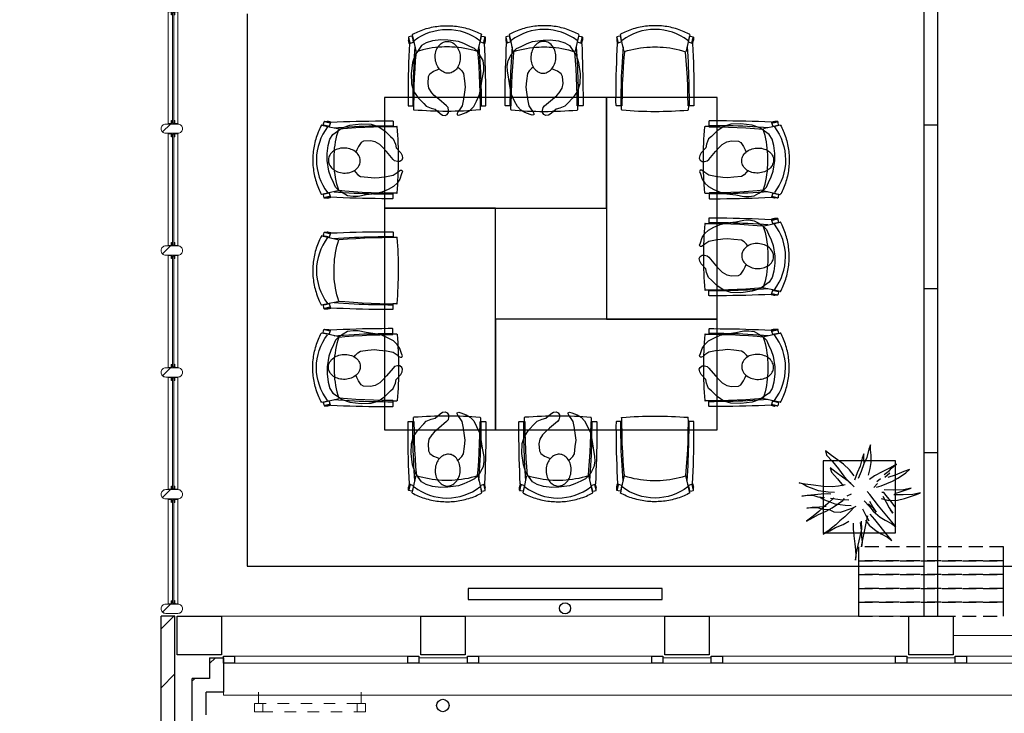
# Model space of a CAD drawing. Header units: millimetres. Extents: x 274611 to 749520, y 175257 to 298905.
# Tile 206 of 251: x 684871 to 691975, y 222577 to 227586. Entities that reach past the tile are written whole.
import ezdxf

# ---------------------------------------------------------------- set-up
doc = ezdxf.new("R2010")
doc.units = ezdxf.units.MM
doc.header["$LTSCALE"] = 400
doc.header["$PDMODE"] = 1
doc.header["$PDSIZE"] = 15
doc.linetypes.add('HIDDEN', pattern=[0.375, 0.25, -0.125])
doc.linetypes.add('STYLE_01', pattern=[0.416641, 0.208282, -0.208359])
for name, color, linetype in [('-ve', 2, 'HIDDEN'), ('co1-1-n-1-0-8_ip0', 7, 'Continuous'), ('inlay', 6, 'Continuous'), ('inr', 4, 'Continuous'), ('plant', 114, 'Continuous'), ('plat', 5, 'Continuous'), ('symbol', 1, 'Continuous'), ('timmerwerk-ge', 150, 'Continuous'), ('timmerwerk-ve', 8, 'HIDDEN')]:
    doc.layers.add(name, color=color, linetype=linetype)
for name, color, linetype, lineweight in [('Buitenkozijnen', 140, 'Continuous', 15), ('mat-baksteen', 5, 'Continuous', 25), ('mat-beton (ihwg)', 5, 'Continuous', 25), ('mat-glas-hor', 5, 'Continuous', 15), ('mat-kalkzandsteen', 5, 'Continuous', 25), ('mat-naaldhout', 140, 'Continuous', 15), ('None', 7, 'Continuous', 9)]:
    doc.layers.add(name, color=color, linetype=linetype, lineweight=lineweight)

# ---------------------------------------------------------------- blocks, each defined once
blk = doc.blocks.new('*X2162')
at = {"layer": 'None', "lineweight": 5}
blk.add_line((-922.4, 1906), (-880.4, 1948), dxfattribs=at)
blk = doc.blocks.new('*U2163')
at = {"layer": 'mat-glas-hor', "color": 140, "lineweight": 15}
blk.add_lwpolyline([(-919.9, 694.2), (-919.9, 1894.3), (-907.9, 1894.3), (-907.9, 694.2)], close=True, dxfattribs=at)
at = {"layer": 'mat-naaldhout', "color": 140, "linetype": 'Continuous', "lineweight": 15}
for points in [[(-905.4, 1906), (-905.4, 1881), (-880.4, 1881), (-880.4, 2015), (-947.4, 2015), (-947.4, 1906)], [(-905.4, 688.9), (-905.4, 713.9), (-880.4, 713.9), (-880.4, 579.9), (-947.4, 579.9), (-947.4, 688.9)]]:
    blk.add_lwpolyline(points, close=True, dxfattribs=at)
at = {"layer": 'None', "color": 43, "linetype": 'Continuous', "lineweight": 9}
for p, q in [((-2033.9, 915), (-933.9, 915)), ((206.1, 915), (-893.9, 915))]:
    blk.add_line(p, q, dxfattribs=at)
at = {"layer": 'None', "color": 8, "lineweight": 5}
blk.add_lwpolyline([(-880.4, 2015), (-947.4, 2015), (-947.4, 688.9), (-880.4, 688.9)], close=True, dxfattribs=at)
at = {"layer": 'None', "color": 43, "linetype": 'Continuous', "lineweight": 9}
for centre, radius, start, end in [((-933.9, 915), 1100, 90, 180), ((-893.9, 915), 1100, 0, 90), ((-933.9, 915), 335.4, 180, 270), ((-893.9, 915), 335.4, 270, 0)]:
    blk.add_arc(centre, radius, start, end, dxfattribs=at)
at = {"layer": 'mat-naaldhout', "color": 140}
blk.add_blockref('*X2162', (0, 0), dxfattribs=at)
blk = doc.blocks.new('*X47')
at = {"layer": 'None', "lineweight": 5}
blk.add_line((-23.7, -23.7), (33.5, 33.5), dxfattribs=at)
blk = doc.blocks.new('houten stijl 67 x 114')
at = {"layer": 'mat-naaldhout', "color": 140, "linetype": 'Continuous', "lineweight": 15, "flags": 128}
blk.add_lwpolyline([(33.5, 0), (33.5, 0, -0.414214), (0, -33.5), (0, -33.5, -0.414214), (-33.5, 0), (-33.5, 88), (-33.5, 88, -0.414214), (0, 121.5), (0, 121.5, -0.414214), (33.5, 88)], format="xyb", close=True, dxfattribs=at)
at = {"layer": 'mat-naaldhout', "color": 140}
blk.add_blockref('*X47', (0, 0), dxfattribs=at)
blk = doc.blocks.new('binnenpui 880 h.o.h.')
at = {"layer": 'mat-glas-hor', "color": 8, "lineweight": 5}
blk.add_lwpolyline([(18, -33.5), (88, -33.5), (88, -846.5), (18, -846.5)], close=True, dxfattribs=at)
at = {"layer": 'mat-glas-hor', "color": 140, "lineweight": 15}
blk.add_lwpolyline([(48, -40), (58, -40), (58, -840), (48, -840)], close=True, dxfattribs=at)
at = {"layer": 'mat-naaldhout', "color": 140, "linetype": 'Continuous', "lineweight": 15, "flags": 128}
for points in [[(42.7, -33.5), (17.7, -33.5), (17.7, -34.5, 0.414214), (19.7, -36.5), (36.2, -36.5, -0.414214), (39.7, -40), (39.7, -56.5, 0.414214), (41.7, -58.5), (42.7, -58.5)], [(63.3, -33.5), (88.3, -33.5), (88.3, -34.5, -0.414214), (86.3, -36.5), (69.8, -36.5, 0.414214), (66.3, -40), (66.3, -56.5, -0.414214), (64.3, -58.5), (63.3, -58.5)], [(42.7, -846.5), (17.7, -846.5), (17.7, -845.5, -0.414214), (19.7, -843.5), (36.2, -843.5, 0.414214), (39.7, -840), (39.7, -823.5, -0.414214), (41.7, -821.5), (42.7, -821.5)], [(63.3, -846.5), (88.3, -846.5), (88.3, -845.5, 0.414214), (86.3, -843.5), (69.8, -843.5, -0.414214), (66.3, -840), (66.3, -823.5, 0.414214), (64.3, -821.5), (63.3, -821.5)]]:
    blk.add_lwpolyline(points, format="xyb", close=True, dxfattribs=at)
at = {"layer": 'None', "color": 7, "rotation": 270}
for p in [(0, 0), (0, -880)]:
    blk.add_blockref('houten stijl 67 x 114', p, dxfattribs=at)
blk = doc.blocks.new('*U2164')
at = {"layer": 'mat-glas-hor', "color": 8, "lineweight": 5}
blk.add_lwpolyline([(-962.4, 2093.1), (-892.4, 2093.1), (-892.4, 2713), (-962.4, 2713)], close=True, dxfattribs=at)
at = {"layer": 'mat-glas-hor', "color": 140, "lineweight": 15}
blk.add_lwpolyline([(-932.4, 2099.6), (-922.4, 2099.6), (-922.4, 2706.5), (-932.4, 2706.5)], close=True, dxfattribs=at)
at = {"layer": 'mat-naaldhout', "color": 140, "linetype": 'Continuous', "lineweight": 15, "flags": 128}
for points in [[(-937.7, 2713), (-962.7, 2713), (-962.7, 2712, 0.414214), (-960.7, 2710), (-944.2, 2710, -0.414214), (-940.7, 2706.5), (-940.7, 2690, 0.414214), (-938.7, 2688), (-937.7, 2688)], [(-917.2, 2713), (-892.2, 2713), (-892.2, 2712, -0.414214), (-894.2, 2710), (-910.7, 2710, 0.414214), (-914.2, 2706.5), (-914.2, 2690, -0.414214), (-916.2, 2688), (-917.2, 2688)], [(-937.7, 2093.1), (-962.7, 2093.1), (-962.7, 2094.1, -0.414214), (-960.7, 2096.1), (-944.2, 2096.1, 0.414214), (-940.7, 2099.6), (-940.7, 2116.1, -0.414214), (-938.7, 2118.1), (-937.7, 2118.1)], [(-917.2, 2093.1), (-892.2, 2093.1), (-892.2, 2094.1, 0.414214), (-894.2, 2096.1), (-910.7, 2096.1, -0.414214), (-914.2, 2099.6), (-914.2, 2116.1, 0.414214), (-916.2, 2118.1), (-917.2, 2118.1)]]:
    blk.add_lwpolyline(points, format="xyb", close=True, dxfattribs=at)
at = {"layer": 'None', "color": 7, "xscale": -1, "rotation": 270}
for p in [(-980.4, 2746.5), (-980.4, 2059.6)]:
    blk.add_blockref('houten stijl 67 x 114', p, dxfattribs=at)
blk = doc.blocks.new('*U2165')
at = {"layer": 'mat-glas-hor', "color": 8, "lineweight": 5}
blk.add_lwpolyline([(-962.4, -4653), (-892.4, -4653), (-892.4, -3893.5), (-962.4, -3893.5)], close=True, dxfattribs=at)
at = {"layer": 'mat-glas-hor', "color": 140, "lineweight": 15}
blk.add_lwpolyline([(-932.4, -4646.5), (-922.4, -4646.5), (-922.4, -3900), (-932.4, -3900)], close=True, dxfattribs=at)
at = {"layer": 'mat-naaldhout', "color": 140, "linetype": 'Continuous', "lineweight": 15, "flags": 128}
for points in [[(-937.7, -3893.5), (-962.7, -3893.5), (-962.7, -3894.5, 0.414214), (-960.7, -3896.5), (-944.2, -3896.5, -0.414214), (-940.7, -3900), (-940.7, -3916.5, 0.414214), (-938.7, -3918.5), (-937.7, -3918.5)], [(-917.2, -3893.5), (-892.2, -3893.5), (-892.2, -3894.5, -0.414214), (-894.2, -3896.5), (-910.7, -3896.5, 0.414214), (-914.2, -3900), (-914.2, -3916.5, -0.414214), (-916.2, -3918.5), (-917.2, -3918.5)], [(-937.7, -4653), (-962.7, -4653), (-962.7, -4652, -0.414214), (-960.7, -4650), (-944.2, -4650, 0.414214), (-940.7, -4646.5), (-940.7, -4630, -0.414214), (-938.7, -4628), (-937.7, -4628)], [(-917.2, -4653), (-892.2, -4653), (-892.2, -4652, 0.414214), (-894.2, -4650), (-910.7, -4650, -0.414214), (-914.2, -4646.5), (-914.2, -4630, 0.414214), (-916.2, -4628), (-917.2, -4628)]]:
    blk.add_lwpolyline(points, format="xyb", close=True, dxfattribs=at)
at = {"layer": 'None', "color": 7, "xscale": -1, "rotation": 270}
for p in [(-980.4, -3860), (-980.4, -4686.5)]:
    blk.add_blockref('houten stijl 67 x 114', p, dxfattribs=at)
blk = doc.blocks.new('*U2166')
at = {"layer": 'None', "color": 7}
for name in ['*U2164', '*U2163', '*U2165']:
    blk.add_blockref(name, (0, 0), dxfattribs=at)
at = {"layer": 'None', "color": 7, "xscale": -1, "rotation": 180}
for p in [(-980.4, -340), (-980.4, -1220), (-980.4, -2100), (-980.4, -2980), (-980.4, -3860)]:
    blk.add_blockref('binnenpui 880 h.o.h.', p, dxfattribs=at)
blk = doc.blocks.new('Gevelpui best 1410 beton (2D)')
at = {"layer": 'Buitenkozijnen', "lineweight": 15}
for p, q in [((-260, 0), (-260, -1410)), ((-260, 0), (-210, 0)), ((-210, 0), (-210, -1410)), ((-260, -1410), (-210, -1410))]:
    blk.add_line(p, q, dxfattribs=at)
at = {"layer": 'Buitenkozijnen', "color": 92, "lineweight": 25}
for points in [[(-260, 0), (-210, 0), (-210, -80), (-260, -80)], [(-260, -1330), (-210, -1330), (-210, -1410), (-260, -1410)]]:
    blk.add_lwpolyline(points, close=True, dxfattribs=at)
at = {"layer": 'None', "color": 43, "linetype": 'Continuous', "lineweight": 9}
blk.add_line((-550, 15), (-550, -1425), dxfattribs=at)
blk = doc.blocks.new('Gevelpui best 1410 (2D)')
at = {"layer": 'Buitenkozijnen', "lineweight": 15}
for p, q in [((-260, 0), (-260, -1410)), ((-260, 0), (-210, 0)), ((-210, 0), (-210, -1410)), ((-260, -1410), (-210, -1410))]:
    blk.add_line(p, q, dxfattribs=at)
at = {"layer": 'Buitenkozijnen', "color": 92, "lineweight": 25}
for points in [[(-260, 0), (-210, 0), (-210, -80), (-260, -80)], [(-260, -1330), (-210, -1330), (-210, -1410), (-260, -1410)]]:
    blk.add_lwpolyline(points, close=True, dxfattribs=at)
at = {"layer": 'None', "color": 43, "linetype": 'Continuous', "lineweight": 9}
blk.add_line((-410, 15), (-410, -1425), dxfattribs=at)
blk = doc.blocks.new('*X2309')
at = {"layer": 'None', "lineweight": 9}
blk.add_line((-788.9, -5208), (-780, -5199), dxfattribs=at)
blk = doc.blocks.new('*X2310')
at = {"layer": 'None', "lineweight": 9}
blk.add_line((-663.9, -5083), (-621, -5040), dxfattribs=at)
blk = doc.blocks.new('*X2311')
at = {"layer": 'None', "lineweight": 9}
blk.add_line((-780, -5199), (-771, -5190), dxfattribs=at)
blk = doc.blocks.new('*X2312')
at = {"layer": 'None', "lineweight": 9}
for p, q in [((-1013.9, -4832.3), (-921.6, -4740)), ((-1013.9, -5256.6), (-913.9, -5156.6))]:
    blk.add_line(p, q, dxfattribs=at)
blk = doc.blocks.new('Kolom 280x320')
at = {"layer": 'mat-beton (ihwg)', "lineweight": 25}
blk.add_lwpolyline([(-300, 160), (-20, 160), (-20, -160), (-300, -160)], close=True, dxfattribs=at)
at = {"layer": 'None', "color": 92, "linetype": 'Continuous', "lineweight": 5}
blk.add_point((0, 0), dxfattribs=at)
blk = doc.blocks.new('*U2506')
at = {"layer": 'None', "color": 140, "linetype": 'STYLE_01', "lineweight": 15}
for p, q in [((-310, -5370), (-310, -5290)), ((430, -5370), (430, -5290))]:
    blk.add_line(p, q, dxfattribs=at)
for points in [[(-340, -5370), (460, -5370), (460, -5430), (-340, -5430)], [(-340, -5370), (-280, -5370), (-280, -5430), (-340, -5430)], [(400, -5370), (460, -5370), (460, -5430), (400, -5430)]]:
    blk.add_lwpolyline(points, close=True, dxfattribs=at)
blk = doc.blocks.new('SYMB-PS01_B2')
blk.add_lwpolyline([(58.6, 67.4), (69.9, 77.8), (86, 96.6), (96.2, 116.4), (97.7, 170.3), (98.9, 217.4), (92.2, 250.7), (80.6, 302.7), (67.2, 348.9), (45.4, 376.3), (34.1, 387.9), (26.6, 400.2), (25.8, 409.6), (35.8, 414.1), (52.2, 410), (91.1, 399.8), (121.7, 384.5), (148.5, 360), (172.8, 323.3), (197.5, 278.9), (212.1, 231.9), (226.3, 168.8), (242.3, 111.1), (246.7, 76.3), (243.8, 35.7), (228.6, 1.8), (211, -31.7), (189.9, -56.4), (157.6, -74.3), (117.4, -97.9), (79.2, -115.8), (3.3, -132.4), (-46.9, -138.2), (-106.7, -136.4), (-153.5, -126.6), (-188.7, -109.6), (-215.4, -77.6), (-241.3, -46.4), (-264.4, 7.1), (-281.7, 87.7), (-285.3, 159.4), (-274.4, 212.1), (-245.6, 262.8), (-208.8, 307.7), (-193.1, 328.9), (-157.4, 347.2), (-130.7, 355.4), (-98.1, 391.1), (-80.1, 403.4), (-61.1, 407.8), (-46.6, 401.9), (-35.3, 388.5), (-34.1, 373.2), (-36.8, 351.9), (-46.2, 340), (-98.7, 286.6), (-128.1, 256.2), (-144.3, 235.4), (-162, 200.8), (-165.4, 167), (-158.2, 116.6), (-147, 99), (-118, 82.3), (-92.6, 73.9), (-75.3, 68.1)])
blk.add_lwpolyline([(-98.1, -12.2, 0.078796), (-89.7, -57.2, 0.088041), (-69.3, -92.8, 0.105312), (-38.1, -117.4, 0.121926), (-4.5, -124.7, 0.121926), (28.7, -115.5, 0.105312), (58.5, -89.2, 0.088041), (76.7, -52.4, 0.078796), (82.6, -7.1, 0.078796), (74.1, 37.9, 0.088041), (53.8, 73.5, 0.105312), (22.6, 98.1, 0.121926), (-11.1, 105.4, 0.121926), (-44.2, 96.2, 0.105312), (-74, 69.9, 0.088041), (-92.2, 33.1, 0.078796)], format="xyb", close=True)
blk = doc.blocks.new('co1-1-n-1-0-8_b2')
at = {"linetype": 'Continuous'}
for p, q in [((-240.9, -40), (-240.8, -12)), ((240.8, -12), (240.9, -40)), ((-271.1, -489.2), (-271.1, -489.2)), ((-241.1, -513.2), (-224.9, -438.4)), ((-224.9, -438.4), (-223.6, -432.5)), ((223.6, -432.5), (224.9, -438.4)), ((224.9, -438.4), (241.1, -513.2)), ((271.1, -489.2), (271.1, -489.2)), ((-276.2, -535.9), (-276.8, -514.6)), ((-250, -554.2), (-241.1, -513.2)), ((241.1, -513.2), (250, -554.2)), ((249.3, -541.5), (249.3, -541.8)), ((276.2, -535.9), (276.8, -514.6))]:
    blk.add_line(p, q, dxfattribs=at)
at = {"linetype": 'Continuous', "flags": 128}
for points in [[(-271.1, -489.2), (-273.2, -443.6), (-275, -397.8), (-276.6, -351.9), (-278, -305.9), (-279.1, -259.7), (-280, -213.5), (-280.6, -167.1), (-281, -120.8), (-281.1, -74.4), (-281, -42.5, -0.413754), (-278.5, -40), (-241.1, -40, -0.411281), (-238.6, -42.5), (-237.8, -117.5), (-236.2, -180.8), (-233.7, -244), (-230.1, -307.2), (-225.8, -368.1), (-220.6, -429)], [(220.6, -429), (224.3, -387.5), (229, -324.4), (232.8, -261.2), (235.6, -198), (237.5, -134.7), (238.8, -42.5, -0.410009), (241.3, -40), (278.5, -40, -0.413754), (281, -42.5), (281.1, -74.4), (281, -120.8), (280.6, -167.1), (280, -213.5), (279.1, -259.7), (278, -305.9), (276.6, -351.9), (275, -397.8), (273.2, -443.6), (271.1, -489.2)]]:
    blk.add_lwpolyline(points, format="xyb", dxfattribs=at)
for points in [[(-230.7, -465.1), (-233.2, -433.7), (-235.8, -395.6), (-238.1, -357.3), (-240.1, -319), (-241.6, -284.6), (-242.9, -250.3), (-244, -215.8), (-244.8, -181.3), (-245.4, -146.6), (-245.8, -112), (-246.1, -77.2), (-246.2, -42.5)], [(230.7, -465.1), (233.2, -433.7), (235.8, -395.6), (238.1, -357.3), (240.1, -319), (241.6, -284.6), (242.9, -250.3), (244, -215.8), (244.8, -181.3), (245.4, -146.6), (245.8, -112), (246.1, -77.2), (246.2, -42.5)], [(-271.1, -487.9), (-271.8, -491.3), (-272.8, -495.6), (-273.7, -500), (-274, -501.3), (-274.3, -502.6), (-274.5, -503.9), (-274.9, -505.4), (-275.3, -507.3), (-275.8, -509.5), (-276.3, -512.2), (-276.7, -513.9)], [(-269.4, -491.4), (-262.6, -493.7), (-247.5, -498.5), (-238.5, -501.2)], [(0, -465.5), (-18.1, -465.2), (-36.1, -464.6), (-59.3, -463.1), (-82.5, -460.9), (-105.6, -457.9), (-128.5, -454.2), (-151.9, -449.7), (-175, -444.4), (-197.9, -438.3), (-220.5, -431.4)], [(220.5, -431.4), (198.1, -438.3), (175.3, -444.3), (152.1, -449.7), (128.5, -454.2), (105.7, -457.9), (82.8, -460.8), (59.5, -463.1), (36.1, -464.6), (18.1, -465.2), (0, -465.5)], [(238.5, -501.2), (241.1, -500.5), (255.1, -496.1), (269.2, -491.5), (269.4, -491.5)], [(276.7, -513.9), (276.3, -512.1), (275.7, -509.4), (275.2, -507.1), (274.8, -505.1), (274.5, -503.6), (274.2, -502.3), (273.9, -500.9), (273.1, -497.2), (272.3, -493.6), (271.1, -487.9)], [(-276.7, -513.9), (-276.8, -514.2), (-276.8, -514.6)], [(-251.6, -543), (-266, -539.8), (-274.6, -537.9)], [(-248.7, -557), (-241.7, -560.6), (-230.9, -566), (-220.5, -570.8), (-209.7, -575.6), (-197.7, -580.6), (-185.6, -585.3), (-173.3, -589.7), (-161, -593.7), (-148.6, -597.5), (-136.1, -601), (-123.5, -604.2), (-110.8, -607), (-98.1, -609.6), (-85.4, -611.8), (-72.6, -613.8), (-59.7, -615.4), (-46.8, -616.7), (-33.9, -617.7), (-22.6, -618.2), (-10.7, -618.6), (0, -618.7)], [(0, -618.7), (7.7, -618.6), (19.8, -618.3), (31.2, -617.8), (42.9, -617), (55.8, -615.8), (68.7, -614.3), (81.5, -612.4), (94.3, -610.3), (107, -607.8), (119.7, -605.1), (132.3, -602), (144.8, -598.6), (157.2, -594.9), (169.5, -590.9), (181.8, -586.7), (194, -582.1), (206, -577.2), (217.9, -572), (228.2, -567.2), (238.9, -562), (248.7, -557)], [(251.6, -543), (266, -539.8), (274.6, -537.9)], [(276.7, -513.9), (276.8, -514.2), (276.8, -514.6)]]:
    blk.add_lwpolyline(points, dxfattribs=at)
blk.add_arc((0, -2996), 2996, 85.43354, 94.56646)
at = {"linetype": 'Continuous'}
for centre, radius, start, end in [((-238.3, -12), 2.5, 94.56646, 179.48074), ((238.3, -12), 2.5, 0.51926, 85.43354), ((-268.6, -489.1), 2.5, 182.80576, 251.21272), ((268.6, -489.1), 2.5, 288.78728, 357.19424), ((-274.2, -535.9), 2.02, 180.49767, 256.30763), ((-251.3, -541), 2.06, 259.07727, 349.1575), ((-247.5, -554.8), 2.5, 167.79098, 242.16084), ((0.2, -200.9), 391.2, 232.63547, 269.9709), ((-0.2, -200.9), 391.2, 270.03074, 307.36288), ((247.5, -554.8), 2.5, 297.83916, 12.20902), ((251.3, -541), 2.06, 190.8425, 280.92273), ((274.2, -535.9), 2.02, 283.69237, 359.50233)]:
    blk.add_arc(centre, radius, start, end, dxfattribs=at)
for points, knots in [([(-265.1, -493), (-265.4, -494.2), (-265.6, -495.3), (-266.2, -497.7), (-266.4, -498.8), (-267, -501.3), (-267.3, -502.6), (-268.1, -505.7), (-268.5, -507.6), (-269.5, -511.5), (-269.9, -513.5), (-271, -517.8), (-271.5, -520.1), (-272.5, -524), (-272.9, -525.6), (-273.7, -528.8), (-274.1, -530.5), (-274.8, -533.4), (-275.1, -534.7), (-275.4, -535.9)], [0, 0, 0, 0, 0.1046264, 0.1046264, 0.2041971, 0.2041971, 0.3037678, 0.3037678, 0.4397222, 0.4397222, 0.5756766, 0.5756766, 0.7177927, 0.7177927, 0.8100398, 0.8100398, 0.902287, 0.902287, 0.9702722, 0.9702722, 0.9702722, 0.9702722]), ([(265.1, -493), (265.4, -494.1), (265.6, -495.3), (266.2, -497.6), (266.4, -498.8), (267, -501.3), (267.3, -502.5), (268.1, -505.7), (268.5, -507.6), (269.5, -511.5), (269.9, -513.5), (271, -517.8), (271.5, -520.1), (272.5, -524), (272.9, -525.6), (273.7, -528.8), (274.1, -530.5), (274.8, -533.4), (275.1, -534.7), (275.4, -535.9)], [0, 0, 0, 0, 0.1047297, 0.1047297, 0.2042741, 0.2042741, 0.3038185, 0.3038185, 0.4398435, 0.4398435, 0.5758684, 0.5758684, 0.7177557, 0.7177557, 0.8100315, 0.8100315, 0.9023074, 0.9023074, 0.9702936, 0.9702936, 0.9702936, 0.9702936]), ([(-240.4, -500.6), (-240.5, -501), (-241.1, -503.7), (-242.4, -509.8), (-244.4, -519.1), (-246.7, -529.5), (-248.3, -537.3), (-249.2, -541.4)], [0, 0, 0, 0, 0.035243, 0.2774915, 0.5197864, 0.7622544, 1, 1, 1, 1]), ([(240.4, -500.7), (240.5, -501), (241.1, -503.7), (242.4, -509.8), (244.4, -519.1), (246.7, -529.5), (248.4, -537.3), (249.2, -541.2)], [0, 0, 0, 0, 0.034208, 0.276552, 0.518943, 0.761507, 1, 1, 1, 1])]:
    blk.add_open_spline(points, degree=3, knots=knots, dxfattribs=at)
at = {"layer": 'co1-1-n-1-0-8_ip0'}
blk.add_point((0, 0), dxfattribs=at)
blk = doc.blocks.new('boom nieuw 01')
at = {"layer": 'plant', "extrusion": (0, -4.44089e-16, -1)}
for p, q in [((-573.8, 694.3), (-627.3, 736.9)), ((-627.3, 736.9), (-616.4, 698.2)), ((-573.8, 694.3), (-627.3, 736.9)), ((-627.3, 736.9), (-616.4, 698.2)), ((-284.5, 709.5), (-297.8, 669.9)), ((-284.5, 665.3), (-284.5, 709.5)), ((-238, 749.2), (-256.6, 677.1)), ((-238, 749.2), (-256.6, 677.1)), ((-224.7, 788.7), (-238, 749.2)), ((-224.7, 788.7), (-238, 749.2)), ((-224.7, 744.5), (-224.7, 788.7)), ((-224.7, 744.5), (-224.7, 788.7)), ((-219.3, 695.7), (-224.7, 744.5)), ((-219.3, 695.7), (-224.7, 744.5)), ((-616.4, 698.2), (-563.7, 639.2)), ((-616.4, 698.2), (-563.7, 639.2)), ((-518.7, 654), (-573.8, 694.3)), ((-518.7, 654), (-573.8, 694.3)), ((-563.7, 639.2), (-510.2, 574.1)), ((-563.7, 639.2), (-510.2, 574.1)), ((-466.7, 617.5), (-518.7, 654)), ((-466.7, 617.5), (-518.7, 654)), ((-412.5, 564.8), (-466.7, 617.5)), ((-412.5, 564.8), (-466.7, 617.5)), ((-297.8, 669.9), (-316.4, 597.8)), ((-284.5, 618.9), (-308.5, 551.4)), ((-284.5, 618.9), (-308.5, 551.4)), ((-256.6, 677.1), (-284.5, 618.9)), ((-256.6, 677.1), (-284.5, 618.9)), ((-279.1, 616.4), (-284.5, 665.3)), ((-227.1, 576.3), (-218.5, 629.8)), ((-227.1, 576.3), (-218.5, 629.8)), ((-218.5, 629.8), (-219.3, 695.7)), ((-218.5, 629.8), (-219.3, 695.7)), ((-530.6, 541.3), (-584.1, 583.9)), ((-584.1, 583.9), (-573.3, 545.2)), ((-530.6, 541.3), (-584.1, 583.9)), ((-584.1, 583.9), (-573.3, 545.2)), ((-573.3, 545.2), (-520.5, 486.2)), ((-573.3, 545.2), (-520.5, 486.2)), ((-475.6, 501), (-530.6, 541.3)), ((-475.6, 501), (-530.6, 541.3)), ((-510.2, 574.1), (-462.9, 509.7)), ((-510.2, 574.1), (-462.9, 509.7)), ((-369, 511.3), (-412.5, 564.8)), ((-369, 511.3), (-412.5, 564.8)), ((-344.3, 539.7), (-368.3, 472.2)), ((-316.4, 597.8), (-344.3, 539.7)), ((-308.5, 551.4), (-333.3, 487.8)), ((-308.5, 551.4), (-333.3, 487.8)), ((-242.6, 518.9), (-227.1, 576.3)), ((-242.6, 518.9), (-227.1, 576.3)), ((-119.3, 547.6), (-186.8, 511.1)), ((-55, 579.3), (-119.3, 547.6)), ((-55, 579.3), (-119.3, 547.6)), ((-101.5, 523.5), (-55, 560)), ((-101.5, 523.5), (-55, 560)), ((-95.3, 500.1), (-50.4, 537.3)), ((9.4, 616.6), (-55, 579.3)), ((9.4, 616.6), (-55, 579.3)), ((-55, 560), (-35.5, 579.3)), ((-55, 560), (-35.5, 579.3)), ((-35.5, 579.3), (9.4, 616.6)), ((-35.5, 579.3), (9.4, 616.6)), ((73, 551.4), (-3.8, 516.5)), ((73, 551.4), (-3.8, 516.5)), ((61.4, 516.5), (91.6, 539)), ((61.4, 516.5), (91.6, 539)), ((125.7, 568.5), (73, 551.4)), ((125.7, 568.5), (73, 551.4)), ((91.6, 539), (125.7, 568.5)), ((91.6, 539), (125.7, 568.5)), ((-830.8, 440.5), (-863.4, 450.5)), ((-863.4, 450.5), (-807.5, 440.5)), ((-830.8, 440.5), (-863.4, 450.5)), ((-863.4, 450.5), (-807.5, 440.5)), ((-520.5, 486.2), (-467, 421.1)), ((-520.5, 486.2), (-467, 421.1)), ((-423.6, 464.5), (-475.6, 501)), ((-423.6, 464.5), (-475.6, 501)), ((-462.9, 509.7), (-423.3, 465.5)), ((-462.9, 509.7), (-423.3, 465.5)), ((-369.3, 411.8), (-423.6, 464.5)), ((-369.3, 411.8), (-423.6, 464.5)), ((-423.3, 465.5), (-397, 443.8)), ((-423.3, 465.5), (-397, 443.8)), ((-186.8, 511.1), (-234.1, 478.6)), ((-186.8, 511.1), (-234.1, 478.6)), ((-195.4, 408.6), (-161.3, 444.2)), ((-167.4, 459.9), (-135.6, 487.8)), ((-167.4, 459.9), (-135.6, 487.8)), ((-127.8, 423.5), (-78.2, 442.9)), ((-127.8, 423.5), (-78.2, 442.9)), ((-78.2, 442.9), (-25.5, 463.8)), ((-78.2, 442.9), (-25.5, 463.8)), ((-3.8, 516.5), (-69.7, 496.4)), ((-3.8, 516.5), (-69.7, 496.4)), ((-25.5, 463.8), (19.5, 490.2)), ((-25.5, 463.8), (19.5, 490.2)), ((19.5, 490.2), (61.4, 516.5)), ((19.5, 490.2), (61.4, 516.5)), ((-792.8, 417.2), (-830.8, 440.5)), ((-792.8, 417.2), (-830.8, 440.5)), ((-807.5, 440.5), (-733.1, 431.9)), ((-807.5, 440.5), (-733.1, 431.9)), ((-750.9, 400.1), (-792.8, 417.2)), ((-750.9, 400.1), (-792.8, 417.2)), ((-690.5, 378.4), (-750.9, 400.1)), ((-690.5, 378.4), (-750.9, 400.1)), ((-733.1, 431.9), (-646.2, 418.7)), ((-733.1, 431.9), (-646.2, 418.7)), ((-601.3, 365.2), (-690.5, 378.4)), ((-601.3, 365.2), (-690.5, 378.4)), ((-665.3, 349.3), (-612.6, 352.4)), ((-665.3, 349.3), (-612.6, 352.4)), ((-646.2, 418.7), (-567.1, 414.8)), ((-646.2, 418.7), (-567.1, 414.8)), ((-612.6, 352.4), (-577.7, 349.3)), ((-612.6, 352.4), (-577.7, 349.3)), ((-547, 362.1), (-601.3, 365.2)), ((-547, 362.1), (-601.3, 365.2)), ((-567.1, 414.8), (-509.8, 422.6)), ((-567.1, 414.8), (-509.8, 422.6)), ((-509.8, 422.6), (-450.9, 434.3)), ((-509.8, 422.6), (-450.9, 434.3)), ((-231.2, 344.3), (-253.6, 370.7)), ((-231.2, 344.3), (-253.6, 370.7)), ((-169.7, 409.6), (-127.8, 423.5)), ((-169.7, 409.6), (-127.8, 423.5)), ((-105.3, 362.3), (-122.3, 363.9)), ((-105.3, 362.3), (-122.3, 363.9)), ((-82.8, 335.9), (-105.3, 362.3)), ((-82.8, 335.9), (-105.3, 362.3)), ((-14.8, 384.6), (-100.1, 386.9)), ((-14.8, 384.6), (-100.1, 386.9)), ((70.5, 387.7), (-14.8, 384.6)), ((70.5, 387.7), (-14.8, 384.6)), ((-4.7, 353.6), (51.1, 370.7)), ((-4.7, 353.6), (51.1, 370.7)), ((51.1, 370.7), (103.9, 389.3)), ((51.1, 370.7), (103.9, 389.3)), ((140.3, 402.5), (70.5, 387.7)), ((140.3, 402.5), (70.5, 387.7)), ((103.9, 389.3), (140.3, 402.5)), ((103.9, 389.3), (140.3, 402.5)), ((224.1, 358.6), (154.3, 343.8)), ((224.1, 358.6), (154.3, 343.8)), ((187.6, 345.4), (224.1, 358.6)), ((187.6, 345.4), (224.1, 358.6)), ((-838.2, 330.7), (-790.1, 339.3)), ((-838.2, 330.7), (-790.1, 339.3)), ((-787.1, 335.4), (-838.2, 330.7)), ((-787.1, 335.4), (-838.2, 330.7)), ((-790.1, 339.3), (-724.3, 343.1)), ((-790.1, 339.3), (-724.3, 343.1)), ((-737.4, 334.6), (-787.1, 335.4)), ((-737.4, 334.6), (-787.1, 335.4)), ((-690.9, 319.8), (-737.4, 334.6)), ((-724.3, 343.1), (-665.3, 349.3)), ((-724.3, 343.1), (-665.3, 349.3)), ((-635.8, 315.2), (-690.9, 319.8)), ((-635.8, 315.2), (-690.9, 319.8)), ((-642.4, 298.2), (-680.4, 321.5)), ((-642.4, 298.2), (-680.4, 321.5)), ((-600.5, 281.1), (-642.4, 298.2)), ((-600.5, 281.1), (-642.4, 298.2)), ((-552.9, 314.1), (-604.1, 262.9)), ((-552.9, 314.1), (-604.1, 262.9)), ((-540, 259.4), (-600.5, 281.1)), ((-540, 259.4), (-600.5, 281.1)), ((-582.7, 312.9), (-495.8, 299.8)), ((-582.7, 312.9), (-495.8, 299.8)), ((-511.1, 262.9), (-472.3, 291.6)), ((-511.1, 262.9), (-472.3, 291.6)), ((-495.8, 299.8), (-416.7, 295.8)), ((-495.8, 299.8), (-416.7, 295.8)), ((-472.3, 291.6), (-455.2, 308.6)), ((-472.3, 291.6), (-455.2, 308.6)), ((-397.8, 347), (-435.8, 328.4)), ((-397.8, 347), (-435.8, 328.4)), ((-280.7, 287.7), (-231.9, 238.1)), ((-280.7, 287.7), (-231.9, 238.1)), ((-233.5, 285.4), (-204, 232.6)), ((-233.5, 285.4), (-204, 232.6)), ((-191.6, 292.4), (-231.2, 344.3)), ((-191.6, 292.4), (-231.2, 344.3)), ((-151.3, 243.5), (-191.6, 292.4)), ((-151.3, 243.5), (-191.6, 292.4)), ((-127.2, 307.4), (-59, 290.3)), ((-127.2, 307.4), (-59, 290.3)), ((-113, 330.5), (-85.1, 277)), ((-113, 330.5), (-85.1, 277)), ((-85.1, 277), (-55.6, 224.2)), ((-85.1, 277), (-55.6, 224.2)), ((-43.2, 284), (-82.8, 335.9)), ((-43.2, 284), (-82.8, 335.9)), ((-59, 290.3), (16.3, 294.2)), ((-59, 290.3), (16.3, 294.2)), ((-2.9, 235.1), (-43.2, 284)), ((-2.9, 235.1), (-43.2, 284)), ((69, 340.7), (-16.3, 343)), ((69, 340.7), (-16.3, 343)), ((16.3, 294.2), (79.1, 309.7)), ((16.3, 294.2), (79.1, 309.7)), ((154.3, 343.8), (69, 340.7)), ((154.3, 343.8), (69, 340.7)), ((79.1, 309.7), (134.9, 326.8)), ((79.1, 309.7), (134.9, 326.8)), ((134.9, 326.8), (187.6, 345.4)), ((134.9, 326.8), (187.6, 345.4)), ((-794.4, 221.4), (-746.3, 230)), ((-794.4, 221.4), (-746.3, 230)), ((-743.2, 226.1), (-794.4, 221.4)), ((-743.2, 226.1), (-794.4, 221.4)), ((-746.3, 230), (-680.4, 233.8)), ((-746.3, 230), (-680.4, 233.8)), ((-693.6, 225.3), (-743.2, 226.1)), ((-693.6, 225.3), (-743.2, 226.1)), ((-685.5, 193.1), (-722, 162.8)), ((-685.5, 193.1), (-722, 162.8)), ((-647, 210.5), (-693.6, 225.3)), ((-647, 210.5), (-693.6, 225.3)), ((-687.8, 166.7), (-619.6, 196.2)), ((-687.8, 166.7), (-619.6, 196.2)), ((-647.5, 228), (-685.5, 193.1)), ((-647.5, 228), (-685.5, 193.1)), ((-680.4, 233.8), (-621.4, 240)), ((-680.4, 233.8), (-621.4, 240)), ((-604.1, 262.9), (-647.5, 228)), ((-604.1, 262.9), (-647.5, 228)), ((-592, 205.9), (-647, 210.5)), ((-592, 205.9), (-647, 210.5)), ((-619.6, 196.2), (-567.7, 224.9)), ((-619.6, 196.2), (-567.7, 224.9)), ((-548.5, 185.8), (-592, 205.9)), ((-548.5, 185.8), (-592, 205.9)), ((-567.7, 224.9), (-511.1, 262.9)), ((-567.7, 224.9), (-511.1, 262.9)), ((-495.8, 183.4), (-548.5, 185.8)), ((-495.8, 183.4), (-548.5, 185.8)), ((-450.8, 246.2), (-540, 259.4)), ((-450.8, 246.2), (-540, 259.4)), ((-391.9, 219.1), (-495.8, 183.4)), ((-391.9, 219.1), (-495.8, 183.4)), ((-402.5, 195.1), (-453.7, 143.9)), ((-402.5, 195.1), (-453.7, 143.9)), ((-396.6, 243.1), (-450.8, 246.2)), ((-396.6, 243.1), (-450.8, 246.2)), ((-369.1, 232.3), (-402.5, 195.1)), ((-369.1, 232.3), (-402.5, 195.1)), ((-353.9, 237.7), (-391.9, 219.1)), ((-353.9, 237.7), (-391.9, 219.1)), ((-296.5, 215.1), (-268.6, 161.6)), ((-296.5, 215.1), (-268.6, 161.6)), ((-193.9, 215.6), (-242, 259.8)), ((-193.9, 215.6), (-242, 259.8)), ((-231.9, 238.1), (-199.3, 193.9)), ((-231.9, 238.1), (-199.3, 193.9)), ((-204, 232.6), (-173.8, 186.1)), ((-204, 232.6), (-173.8, 186.1)), ((-199.3, 193.9), (-138.1, 142.7)), ((-199.3, 193.9), (-138.1, 142.7)), ((-173.8, 186.1), (-193.9, 215.6)), ((-173.8, 186.1), (-193.9, 215.6)), ((-33.4, 98.5), (-151.3, 243.5)), ((-33.4, 98.5), (-151.3, 243.5)), ((-55.6, 224.2), (-25.4, 177.7)), ((-55.6, 224.2), (-25.4, 177.7)), ((-25.4, 177.7), (-45.6, 207.2)), ((-25.4, 177.7), (-45.6, 207.2)), ((-747.6, 141.1), (-796.4, 107)), ((-747.6, 141.1), (-796.4, 107)), ((-796.4, 107), (-736.7, 138.8)), ((-796.4, 107), (-736.7, 138.8)), ((-722, 162.8), (-747.6, 141.1)), ((-722, 162.8), (-747.6, 141.1)), ((-736.7, 138.8), (-687.8, 166.7)), ((-736.7, 138.8), (-687.8, 166.7)), ((-497.1, 109), (-535.1, 74.1)), ((-497.1, 109), (-535.1, 74.1)), ((-453.7, 143.9), (-497.1, 109)), ((-453.7, 143.9), (-497.1, 109)), ((-469.2, 77.2), (-417.3, 105.9)), ((-469.2, 77.2), (-417.3, 105.9)), ((-316.9, 95), (-308.3, 24.4)), ((-316.9, 95), (-308.3, 24.4)), ((-302.7, 34.4), (-303.5, 106.5)), ((-302.7, 34.4), (-303.5, 106.5)), ((-278.1, 12), (-262.5, 88.8)), ((-278.1, 12), (-262.5, 88.8)), ((-268.6, 161.6), (-239.1, 108.8)), ((-268.6, 161.6), (-239.1, 108.8)), ((-267.1, 114.3), (-234.5, 70.1)), ((-267.1, 114.3), (-234.5, 70.1)), ((-262.5, 88.8), (-247.8, 154.7)), ((-262.5, 88.8), (-247.8, 154.7)), ((-186.4, 119.7), (-226.7, 168.6)), ((-186.4, 119.7), (-226.7, 168.6)), ((-68.6, -25.3), (-186.4, 119.7)), ((-68.6, -25.3), (-186.4, 119.7)), ((-138.1, 142.7), (-93.1, 115.6)), ((-138.1, 142.7), (-93.1, 115.6)), ((-93.1, 115.6), (-36.5, 86.1)), ((-93.1, 115.6), (-36.5, 86.1)), ((2.3, 55.9), (-33.4, 98.5)), ((2.3, 55.9), (-33.4, 98.5)), ((-597.1, 22.1), (-646, -12)), ((-597.1, 22.1), (-646, -12)), ((-646, -12), (-586.3, 19.8)), ((-646, -12), (-586.3, 19.8)), ((-571.6, 43.9), (-597.1, 22.1)), ((-571.6, 43.9), (-597.1, 22.1)), ((-586.3, 19.8), (-537.4, 47.8)), ((-586.3, 19.8), (-537.4, 47.8)), ((-535.1, 74.1), (-571.6, 43.9)), ((-535.1, 74.1), (-571.6, 43.9)), ((-537.4, 47.8), (-469.2, 77.2)), ((-537.4, 47.8), (-469.2, 77.2)), ((-380.3, 87.1), (-378, 36.8)), ((-380.3, 87.1), (-378, 36.8)), ((-378, 36.8), (-371.8, -25.3)), ((-378, 36.8), (-371.8, -25.3)), ((-317.5, -31.5), (-302.7, 34.4)), ((-317.5, -31.5), (-302.7, 34.4)), ((-308.3, 24.4), (-303.6, -32.2)), ((-308.3, 24.4), (-303.6, -32.2)), ((-292.8, -57.8), (-278.1, 12)), ((-292.8, -57.8), (-278.1, 12)), ((-234.5, 70.1), (-173.3, 18.9)), ((-234.5, 70.1), (-173.3, 18.9)), ((-173.3, 18.9), (-128.3, -8.2)), ((-173.3, 18.9), (-128.3, -8.2)), ((-36.5, 86.1), (2.3, 55.9)), ((-36.5, 86.1), (2.3, 55.9)), ((-371.8, -25.3), (-363.2, -95.9)), ((-371.8, -25.3), (-363.2, -95.9)), ((-333, -108.3), (-317.5, -31.5)), ((-333, -108.3), (-317.5, -31.5)), ((-303.6, -32.2), (-299, -81)), ((-303.6, -32.2), (-299, -81)), ((-302.9, -123.7), (-292.8, -57.8)), ((-302.9, -123.7), (-292.8, -57.8)), ((-299, -81), (-302.9, -123.7)), ((-299, -81), (-302.9, -123.7)), ((-128.3, -8.2), (-71.7, -37.7)), ((-128.3, -8.2), (-71.7, -37.7)), ((-71.7, -37.7), (-32.9, -67.9)), ((-71.7, -37.7), (-32.9, -67.9)), ((-32.9, -67.9), (-68.6, -25.3)), ((-32.9, -67.9), (-68.6, -25.3)), ((-363.2, -95.9), (-358.6, -152.4)), ((-363.2, -95.9), (-358.6, -152.4)), ((-358.6, -152.4), (-353.9, -201.3)), ((-358.6, -152.4), (-353.9, -201.3)), ((-347.7, -178.1), (-333, -108.3)), ((-347.7, -178.1), (-333, -108.3)), ((-357.8, -243.9), (-347.7, -178.1)), ((-357.8, -243.9), (-347.7, -178.1)), ((-353.9, -201.3), (-357.8, -243.9)), ((-353.9, -201.3), (-357.8, -243.9))]:
    blk.add_line(p, q, dxfattribs=at)
at = {"layer": 'timmerwerk-ge', "linetype": 'Continuous', "extrusion": (0, -4.44089e-16, -1)}
for p, q in [((0, 647), (-647, 647)), ((-647, 647), (-647, 0)), ((0, 0), (0, 647)), ((-647, 0), (0, 0))]:
    blk.add_line(p, q, dxfattribs=at)

msp = doc.modelspace()

# ---------------------------------------------------------------- linework, layer by layer
at = {"layer": 'Buitenkozijnen', "color": 43, "linetype": 'Continuous', "lineweight": 9, "flags": 128}
msp.add_lwpolyline([(708206.28989, 222938.70344), (708206.28989, 222708.70344), (686341.28989, 222708.70344), (686341.28989, 222728.74408)], dxfattribs=at)
at = {"layer": 'Buitenkozijnen', "lineweight": 15}
for points in [[(688101.28989, 222938.70344), (688101.28989, 222978.74408), (687751.28989, 222978.74408), (687751.28989, 222938.70344)], [(689861.28989, 222938.70344), (689861.28989, 222978.74408), (689511.28989, 222978.74408), (689511.28989, 222938.70344)], [(691621.28989, 222938.70344), (691621.28989, 222978.74408), (691271.28989, 222978.74408), (691271.28989, 222938.70344)]]:
    msp.add_lwpolyline(points, close=True, dxfattribs=at)
at = {"layer": 'inlay'}
for p, q in [((686512.78989, 227628.74401), (686512.78989, 223638.70344)), ((686512.78989, 223638.70344), (691396.28989, 223638.70344)), ((691496.28989, 223638.70344), (696676.28989, 223638.70344))]:
    msp.add_line(p, q, dxfattribs=at)
at = {"layer": 'mat-baksteen', "lineweight": 25}
for p, q in [((686241.28989, 222978.74408), (686241.28989, 222828.74408)), ((686241.28989, 222978.74408), (686341.28989, 222978.74408)), ((686341.28989, 222978.74408), (686341.28989, 222728.74408)), ((686116.28989, 222524.08462), (686116.28989, 222828.74408)), ((686241.28989, 222828.74408), (686116.28989, 222828.74408)), ((686216.28989, 222565.50598), (686216.28989, 222728.74408)), ((686341.28989, 222728.74408), (686216.28989, 222728.74408))]:
    msp.add_line(p, q, dxfattribs=at)
at = {"layer": 'mat-kalkzandsteen', "lineweight": 25}
for p, q in [((685991.28989, 223278.74408), (685891.28989, 223278.74408)), ((685891.28989, 222437.95764), (685891.28989, 223278.74408)), ((685991.28989, 222479.37899), (685991.28989, 223278.74408))]:
    msp.add_line(p, q, dxfattribs=at)
at = {"layer": 'None', "color": 92, "linetype": 'Continuous', "lineweight": 25}
msp.add_circle((687923.95662, 222633.74408), 45, dxfattribs=at)
at = {"layer": 'plat'}
for p, q in [((691396.28989, 223278.74408), (691396.28989, 228008.74408)), ((691496.28989, 223278.74408), (691496.28989, 228008.74408)), ((691396.28989, 226826.24408), (691496.28989, 226826.24408)), ((691396.28989, 225643.74408), (691496.28989, 225643.74408)), ((691396.28989, 224461.24408), (691496.28989, 224461.24408))]:
    msp.add_line(p, q, dxfattribs=at)
at = {"layer": 'symbol'}
msp.add_lwpolyline([(688106.28989, 223399.14547), (689506.28989, 223399.14547), (689506.28989, 223479.14547), (688106.28989, 223479.14547)], close=True, dxfattribs=at)
msp.add_circle((688806.28989, 223335.38786), 40, dxfattribs=at)
at = {"layer": 'timmerwerk-ge'}
for points in [[(687504.53989, 226223.72376), (689104.53989, 226223.72376), (689104.53989, 227023.72376), (687504.53989, 227023.72376)], [(689104.53989, 227023.72376), (689104.53989, 225423.72376), (689904.53989, 225423.72376), (689904.53989, 227023.72376)], [(688304.53989, 224623.72376), (688304.53989, 226223.72376), (687504.53989, 226223.72376), (687504.53989, 224623.72376)], [(689904.53989, 225423.72376), (688304.53989, 225423.72376), (688304.53989, 224623.72376), (689904.53989, 224623.72376)]]:
    msp.add_lwpolyline(points, close=True, dxfattribs=at)
at = {"layer": 'timmerwerk-ve'}
for points in [[(690923.28989, 223678.74408), (691969.28989, 223678.74408), (691969.28989, 223778.74408), (690923.28989, 223778.74408)], [(690923.28989, 223578.74408), (691969.28989, 223578.74408), (691969.28989, 223678.74408), (690923.28989, 223678.74408)], [(690923.28989, 223478.74408), (691969.28989, 223478.74408), (691969.28989, 223578.74408), (690923.28989, 223578.74408)], [(690923.28989, 223378.74408), (691969.28989, 223378.74408), (691969.28989, 223478.74408), (690923.28989, 223478.74408)], [(690923.28989, 223278.74408), (691969.28989, 223278.74408), (691969.28989, 223378.74408), (690923.28989, 223378.74408)]]:
    msp.add_lwpolyline(points, close=True, dxfattribs=at)

# ---------------------------------------------------------------- block references
at = {"layer": '-ve', "xscale": 0.8063999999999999, "yscale": 0.8063999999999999, "zscale": 0.8063999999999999}
msp.add_blockref('boom nieuw 01', (691190.26681, 223879.34837), dxfattribs=at)
at = {"layer": 'Buitenkozijnen', "color": 7, "rotation": 270}
for name, p in [('Gevelpui best 1410 beton (2D)', (687751.28989, 222728.74408)), ('Gevelpui best 1410 beton (2D)', (689511.28989, 222728.74408)), ('Gevelpui best 1410 beton (2D)', (691271.28989, 222728.74408)), ('Gevelpui best 1410 (2D)', (693031.28989, 222728.74408))]:
    msp.add_blockref(name, p, dxfattribs=at)
at = {"layer": 'inr', "xscale": -1}
for p, rotation in [((687954.53989, 226923.72376), 180.0895042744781), ((689804.53989, 226573.72376), 90.08950427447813), ((687604.53989, 225073.72376), 270.0895042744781), ((689454.53989, 224723.72376), 0.08950427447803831)]:
    msp.add_blockref('co1-1-n-1-0-8_b2', p, dxfattribs=dict(at, rotation=rotation))
at = {"layer": 'inr'}
for p, rotation in [((688654.53989, 226923.72376), 179.9104957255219), ((689454.53989, 226923.72376), 179.9104957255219), ((687604.53989, 226573.72376), 269.9104957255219), ((689804.53989, 225873.72376), 89.91049572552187), ((687604.53989, 225773.72376), 269.9104957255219), ((689804.53989, 225073.72376), 89.91049572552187), ((687954.53989, 224723.72376), 359.9104957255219), ((688754.53989, 224723.72376), 359.9104957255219)]:
    msp.add_blockref('co1-1-n-1-0-8_b2', p, dxfattribs=dict(at, rotation=rotation))
at = {"layer": 'mat-baksteen', "color": 7, "rotation": 90}
for p in [(686166.28989, 223298.74408), (687926.28989, 223298.74408), (689686.28989, 223298.74408), (691446.28989, 223298.74408)]:
    msp.add_blockref('Kolom 280x320', p, dxfattribs=at)
at = {"layer": 'mat-baksteen'}
for name in ['*X2310', '*X2309', '*X2311']:
    msp.add_blockref(name, (686905.23053, 228018.74408), dxfattribs=at)
at = {"layer": 'mat-kalkzandsteen'}
msp.add_blockref('*X2312', (686905.23053, 228018.74408), dxfattribs=at)
at = {"layer": 'None', "color": 7}
for name in ['*U2166', '*U2506']:
    msp.add_blockref(name, (686905.23053, 228018.74408), dxfattribs=at)
at = {"layer": 'symbol', "xscale": -1}
for p, rotation in [((687968.149, 227305.4297), 184.8969682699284), ((690186.24584, 226560.11465), 94.89696826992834), ((687222.83395, 225087.33286), 274.8969682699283)]:
    msp.add_blockref('SYMB-PS01_B2', p, dxfattribs=dict(at, rotation=rotation))
at = {"layer": 'symbol'}
for p, rotation in [((688640.93079, 227305.4297), 175.1030317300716), ((687222.83395, 226560.11465), 265.1030317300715), ((690186.24584, 225887.33286), 85.10303173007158), ((690186.24584, 225087.33286), 85.10303173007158), ((687968.149, 224342.01782), 355.1030317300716), ((688768.149, 224342.01782), 355.1030317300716)]:
    msp.add_blockref('SYMB-PS01_B2', p, dxfattribs=dict(at, rotation=rotation))

doc.saveas('drawing.dxf')
